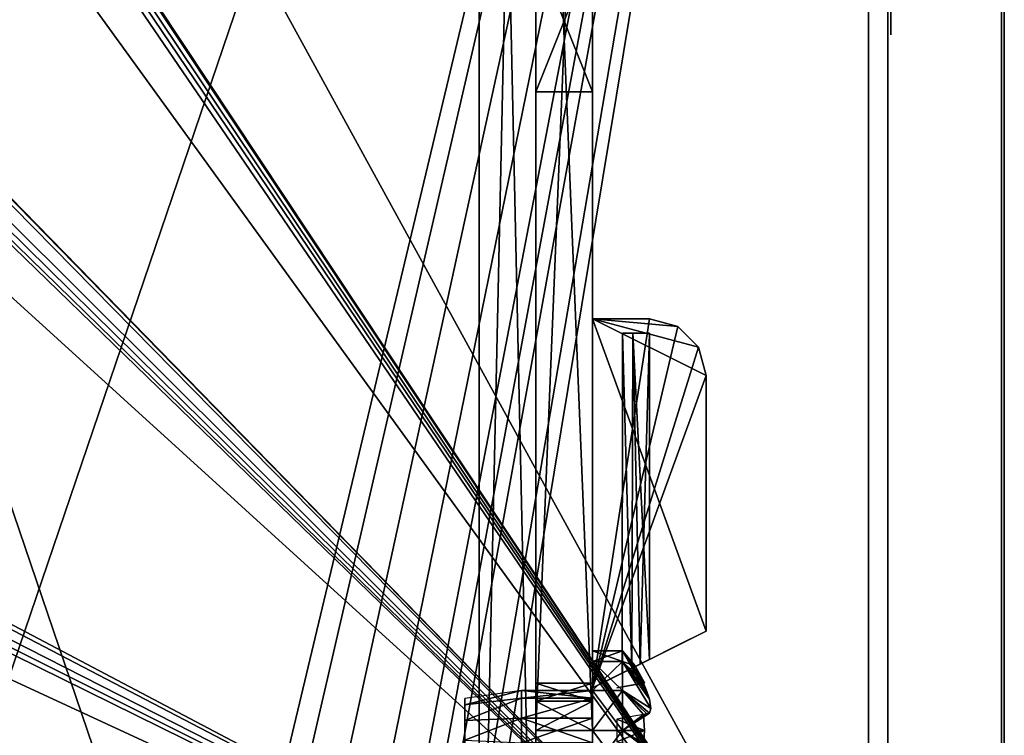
# Model space of a CAD drawing. Header units: millimetres. Extents: x -62 to 48, y -119 to 123.
# Tile 27 of 194: x 0 to 35, y 18 to 43. Entities that reach past the tile are written whole.
import ezdxf

# ---------------------------------------------------------------- set-up
doc = ezdxf.new("R2010")
doc.units = ezdxf.units.MM
doc.header["$LTSCALE"] = 52.148148
for name, color, linetype in [('100', 7, 'CONTINUOUS'), ('102', 7, 'CONTINUOUS'), ('358', 7, 'CONTINUOUS'), ('359', 7, 'CONTINUOUS'), ('360', 7, 'CONTINUOUS'), ('362', 7, 'CONTINUOUS'), ('363', 7, 'CONTINUOUS'), ('364', 7, 'CONTINUOUS'), ('365', 7, 'CONTINUOUS'), ('385', 7, 'CONTINUOUS'), ('386', 7, 'CONTINUOUS'), ('388', 7, 'CONTINUOUS'), ('389', 7, 'CONTINUOUS'), ('390', 7, 'CONTINUOUS'), ('391', 7, 'CONTINUOUS'), ('392', 7, 'CONTINUOUS'), ('393', 7, 'CONTINUOUS'), ('394', 7, 'CONTINUOUS'), ('397', 7, 'CONTINUOUS'), ('398', 7, 'CONTINUOUS'), ('399', 7, 'CONTINUOUS'), ('400', 7, 'CONTINUOUS'), ('401', 7, 'CONTINUOUS'), ('702', 7, 'CONTINUOUS'), ('703', 7, 'CONTINUOUS'), ('704', 7, 'CONTINUOUS'), ('705', 7, 'CONTINUOUS'), ('706', 7, 'CONTINUOUS'), ('707', 7, 'CONTINUOUS'), ('708', 7, 'CONTINUOUS'), ('709', 7, 'CONTINUOUS'), ('710', 7, 'CONTINUOUS'), ('711', 7, 'CONTINUOUS'), ('712', 7, 'CONTINUOUS'), ('89', 7, 'CONTINUOUS'), ('90', 7, 'CONTINUOUS'), ('91', 7, 'CONTINUOUS')]:
    doc.layers.add(name, color=color, linetype=linetype)

msp = doc.modelspace()

# ---------------------------------------------------------------- linework, layer by layer
at = {"layer": '100', "color": 7, "linetype": 'Continuous', "true_color": 0xf5f5f5}
for points in [[(29.88, 115.991, 28.728), (29.88, 5.81, 28.728), (-29.332, 113.923, 26.66), (29.88, 115.991, 28.728)], [(-29.332, 113.923, 26.66), (29.88, 5.81, 28.728), (-25.615, 89.43, 26.79), (-29.332, 113.923, 26.66)], [(-25.615, 89.43, 26.79), (29.88, 5.81, 28.728), (-25.449, 89.016, 26.796), (-25.615, 89.43, 26.79)], [(-25.449, 89.016, 26.796), (29.88, 5.81, 28.728), (-25.449, 88.336, 26.796), (-25.449, 89.016, 26.796)], [(-25.449, 88.336, 26.796), (29.88, 5.81, 28.728), (-25.613, 87.924, 26.79), (-25.449, 88.336, 26.796)], [(-25.613, 87.924, 26.79), (29.88, 5.81, 28.728), (-26.018, 87.737, 26.776), (-25.613, 87.924, 26.79)], [(-26.018, 87.737, 26.776), (29.88, 5.81, 28.728), (-29.332, 87.563, 26.66), (-26.018, 87.737, 26.776)], [(-29.332, 87.563, 26.66), (29.88, 5.81, 28.728), (-25.786, 62.859, 26.784), (-29.332, 87.563, 26.66)], [(-25.786, 62.859, 26.784), (29.88, 5.81, 28.728), (-25.555, 62.568, 26.792), (-25.786, 62.859, 26.784)], [(-25.555, 62.568, 26.792), (29.88, 5.81, 28.728), (-25.449, 62.08, 26.796), (-25.555, 62.568, 26.792)], [(-25.449, 62.08, 26.796), (29.88, 5.81, 28.728), (-25.449, 60.92, 26.796), (-25.449, 62.08, 26.796)], [(-25.449, 60.92, 26.796), (29.88, 5.81, 28.728), (-25.557, 60.427, 26.792), (-25.449, 60.92, 26.796)], [(-25.557, 60.427, 26.792), (29.88, 5.81, 28.728), (-25.785, 60.142, 26.784), (-25.557, 60.427, 26.792)], [(-26.018, 60.048, 26.776), (29.88, 5.81, 28.728), (-29.332, 59.683, 26.66), (-26.018, 60.048, 26.776)], [(-25.785, 60.142, 26.784), (29.88, 5.81, 28.728), (-26.018, 60.048, 26.776), (-25.785, 60.142, 26.784)], [(29.88, 5.81, 28.728), (-25.615, 35.078, 26.79), (-29.332, 59.683, 26.66), (29.88, 5.81, 28.728)], [(-25.449, 34.664, 26.796), (-25.615, 35.078, 26.79), (29.88, 5.81, 28.728), (-25.449, 34.664, 26.796)], [(-25.449, 33.984, 26.796), (-25.449, 34.664, 26.796), (29.88, 5.81, 28.728), (-25.449, 33.984, 26.796)], [(-25.613, 33.571, 26.79), (-25.449, 33.984, 26.796), (29.88, 5.81, 28.728), (-25.613, 33.571, 26.79)], [(-29.332, 33.211, 26.66), (-26.018, 33.384, 26.776), (29.88, 5.81, 28.728), (-29.332, 33.211, 26.66)], [(-26.018, 33.384, 26.776), (-25.613, 33.571, 26.79), (29.88, 5.81, 28.728), (-26.018, 33.384, 26.776)], [(-29.332, 8.964, 26.66), (-29.332, 33.211, 26.66), (29.88, 5.81, 28.728), (-29.332, 8.964, 26.66)]]:
    msp.add_3dface(points, dxfattribs=at)
at = {"layer": '102', "color": 7, "linetype": 'Continuous', "true_color": 0xf5f5f5}
for points in [[(-29.332, 35.437, -27.184), (-26.018, 35.263, -27.3), (29.88, 115.991, -29.252), (-29.332, 35.437, -27.184)], [(29.88, 115.991, -29.252), (-25.615, 33.57, -27.314), (-29.332, 8.964, -27.184), (29.88, 115.991, -29.252)], [(-26.018, 8.6, -27.3), (29.88, 115.991, -29.252), (-29.332, 8.964, -27.184), (-26.018, 8.6, -27.3)], [(-25.786, 60.141, -27.308), (-29.332, 35.437, -27.184), (29.88, 115.991, -29.252), (-25.786, 60.141, -27.308)], [(-26.018, 35.263, -27.3), (-25.613, 35.076, -27.314), (29.88, 115.991, -29.252), (-26.018, 35.263, -27.3)], [(-25.787, 8.507, -27.308), (29.88, 115.991, -29.252), (-26.018, 8.6, -27.3), (-25.787, 8.507, -27.308)], [(-25.561, 8.227, -27.316), (29.88, 115.991, -29.252), (-25.787, 8.507, -27.308), (-25.561, 8.227, -27.316)], [(-25.449, 33.984, -27.32), (-25.615, 33.57, -27.314), (29.88, 115.991, -29.252), (-25.449, 33.984, -27.32)], [(-25.613, 35.076, -27.314), (-25.449, 34.664, -27.32), (29.88, 115.991, -29.252), (-25.613, 35.076, -27.314)], [(-25.449, 7.742, -27.32), (29.88, 115.991, -29.252), (-25.561, 8.227, -27.316), (-25.449, 7.742, -27.32)], [(-25.449, 34.664, -27.32), (-25.449, 33.984, -27.32), (29.88, 115.991, -29.252), (-25.449, 34.664, -27.32)], [(29.88, 5.81, -29.252), (29.88, 115.991, -29.252), (-25.449, 7.742, -27.32), (29.88, 5.81, -29.252)]]:
    msp.add_3dface(points, dxfattribs=at)
at = {"layer": '358', "color": 250, "linetype": 'Continuous', "true_color": 0x1c1c1c}
for points in [[(34.569, 120.1, -31.362), (34.569, 120.1, 30.838), (34.569, 2.9, 30.838), (34.569, 120.1, -31.362)], [(34.569, 2.9, -31.362), (34.569, 120.1, -31.362), (34.569, 2.9, 30.838), (34.569, 2.9, -31.362)]]:
    msp.add_3dface(points, dxfattribs=at)
at = {"layer": '359', "color": 18, "linetype": 'Continuous', "true_color": 0x020200}
for points in [[(30.569, 2.9, -31.362), (30.569, 114.5, -25.762), (30.569, 120.1, -31.362), (30.569, 2.9, -31.362)], [(30.569, 114.5, 25.238), (30.569, 42.5, 25.238), (30.569, 120.1, 30.838), (30.569, 114.5, 25.238)], [(30.569, 42.5, 25.238), (30.569, 2.9, 30.838), (30.569, 120.1, 30.838), (30.569, 42.5, 25.238)], [(30.569, 42.5, -25.762), (30.569, 114.5, -25.762), (30.569, 2.9, -31.362), (30.569, 42.5, -25.762)], [(30.569, 42.5, 25.238), (30.569, 42.5, -25.762), (30.569, 2.9, -31.362), (30.569, 42.5, 25.238)], [(30.569, 2.9, 30.838), (30.569, 42.5, 25.238), (30.569, 2.9, -31.362), (30.569, 2.9, 30.838)]]:
    msp.add_3dface(points, dxfattribs=at)
at = {"layer": '360', "color": 250, "linetype": 'Continuous', "true_color": 0x1c1c1c}
for points in [[(30.669, 42.5, 25.238), (30.669, 114.5, 25.238), (30.669, 42.5, -25.762), (30.669, 42.5, 25.238)], [(30.669, 114.5, 25.238), (30.669, 114.5, -25.762), (30.669, 42.5, -25.762), (30.669, 114.5, 25.238)]]:
    msp.add_3dface(points, dxfattribs=at)
at = {"layer": '362', "color": 145, "linetype": 'Continuous', "true_color": 0x69879c}
for points in [[(16.169, 19.25, -12.762), (16.169, 94, 24.738), (16.169, 66.989, 0.473), (16.169, 19.25, -12.762)], [(16.169, 19.25, 12.238), (16.169, 94, 24.738), (16.169, 19.25, -12.762), (16.169, 19.25, 12.238)], [(16.169, 3, 24.738), (16.169, 94, 24.738), (16.169, 17.614, 13.427), (16.169, 3, 24.738)], [(16.169, 17.614, 13.427), (16.169, 94, 24.738), (16.169, 18.386, 13.427), (16.169, 17.614, 13.427)], [(16.169, 18.386, 13.427), (16.169, 94, 24.738), (16.169, 19.011, 12.973), (16.169, 18.386, 13.427)], [(16.169, 19.011, 12.973), (16.169, 94, 24.738), (16.169, 19.25, 12.238), (16.169, 19.011, 12.973)], [(16.169, 94, -25.262), (16.169, 3, -25.262), (16.169, 68.386, -1.451), (16.169, 94, -25.262)], [(16.169, 68.386, -1.451), (16.169, 3, -25.262), (16.169, 67.614, -1.451), (16.169, 68.386, -1.451)], [(16.169, 67.614, -1.451), (16.169, 3, -25.262), (16.169, 66.989, -0.996), (16.169, 67.614, -1.451)], [(16.169, 66.989, -0.996), (16.169, 3, -25.262), (16.169, 66.75, -0.262), (16.169, 66.989, -0.996)], [(16.169, 66.75, -0.262), (16.169, 19.25, -12.762), (16.169, 66.989, 0.473), (16.169, 66.75, -0.262)], [(16.169, 3, -25.262), (16.169, 19.011, -13.496), (16.169, 66.75, -0.262), (16.169, 3, -25.262)], [(16.169, 19.011, -13.496), (16.169, 19.25, -12.762), (16.169, 66.75, -0.262), (16.169, 19.011, -13.496)], [(16.169, 19.011, 11.504), (16.169, 19.25, 12.238), (16.169, 19.189, 0.125), (16.169, 19.011, 11.504)], [(16.169, 19.25, 12.238), (16.169, 19.25, -12.762), (16.169, 19.189, -0.648), (16.169, 19.25, 12.238)], [(16.169, 19.25, -12.762), (16.169, 19.011, -12.027), (16.169, 19.189, -0.648), (16.169, 19.25, -12.762)], [(16.169, 19.189, 0.125), (16.169, 19.25, 12.238), (16.169, 19.189, -0.648), (16.169, 19.189, 0.125)], [(16.169, 19.189, -0.648), (16.169, 19.011, -12.027), (16.169, 18.735, -1.273), (16.169, 19.189, -0.648)], [(16.169, 18.735, 0.75), (16.169, 19.011, 11.504), (16.169, 19.189, 0.125), (16.169, 18.735, 0.75)], [(16.169, 19.011, -13.496), (16.169, 3, -25.262), (16.169, 18.386, -13.951), (16.169, 19.011, -13.496)], [(16.169, 18.386, 11.049), (16.169, 19.011, 11.504), (16.169, 18.735, 0.75), (16.169, 18.386, 11.049)], [(16.169, 19.011, -12.027), (16.169, 18.386, -11.573), (16.169, 18.735, -1.273), (16.169, 19.011, -12.027)], [(16.169, 18.735, -1.273), (16.169, 18.386, -11.573), (16.169, 18, -1.512), (16.169, 18.735, -1.273)], [(16.169, 18, 0.988), (16.169, 18.386, 11.049), (16.169, 18.735, 0.75), (16.169, 18, 0.988)], [(16.169, 18.386, -13.951), (16.169, 3, -25.262), (16.169, 17.614, -13.951), (16.169, 18.386, -13.951)], [(16.169, 17.614, 11.049), (16.169, 18.386, 11.049), (16.169, 18, 0.988), (16.169, 17.614, 11.049)], [(16.169, 18.386, -11.573), (16.169, 17.614, -11.573), (16.169, 18, -1.512), (16.169, 18.386, -11.573)], [(16.169, 17.614, 11.049), (16.169, 18, 0.988), (16.169, 17.265, 0.75), (16.169, 17.614, 11.049)], [(16.169, 18, -1.512), (16.169, 17.614, -11.573), (16.169, 17.265, -1.273), (16.169, 18, -1.512)]]:
    msp.add_3dface(points, dxfattribs=at)
at = {"layer": '363', "color": 145, "linetype": 'Continuous', "true_color": 0x69879c}
for points in [[(18.169, 94, 24.738), (18.169, 3, 24.738), (18.169, 68.386, 0.927), (18.169, 94, 24.738)], [(18.169, 19.25, 12.238), (18.169, 94, -25.262), (18.169, 66.989, -0.996), (18.169, 19.25, 12.238)], [(18.169, 19.25, -12.762), (18.169, 94, -25.262), (18.169, 19.25, 12.238), (18.169, 19.25, -12.762)], [(18.169, 19.011, -13.496), (18.169, 94, -25.262), (18.169, 19.25, -12.762), (18.169, 19.011, -13.496)], [(18.169, 18.386, -13.951), (18.169, 94, -25.262), (18.169, 19.011, -13.496), (18.169, 18.386, -13.951)], [(18.169, 17.614, -13.951), (18.169, 94, -25.262), (18.169, 18.386, -13.951), (18.169, 17.614, -13.951)], [(18.169, 3, -25.262), (18.169, 94, -25.262), (18.169, 17.614, -13.951), (18.169, 3, -25.262)], [(18.169, 68.386, 0.927), (18.169, 3, 24.738), (18.169, 67.614, 0.927), (18.169, 68.386, 0.927)], [(18.169, 67.614, 0.927), (18.169, 3, 24.738), (18.169, 66.989, 0.473), (18.169, 67.614, 0.927)], [(18.169, 66.989, 0.473), (18.169, 3, 24.738), (18.169, 66.75, -0.262), (18.169, 66.989, 0.473)], [(18.169, 66.75, -0.262), (18.169, 19.25, 12.238), (18.169, 66.989, -0.996), (18.169, 66.75, -0.262)], [(18.169, 3, 24.738), (18.169, 19.011, 12.973), (18.169, 66.75, -0.262), (18.169, 3, 24.738)], [(18.169, 19.011, 12.973), (18.169, 19.25, 12.238), (18.169, 66.75, -0.262), (18.169, 19.011, 12.973)], [(18.169, 19.25, 12.238), (18.169, 19.011, 11.504), (18.169, 19.189, 0.125), (18.169, 19.25, 12.238)], [(18.169, 19.011, -12.027), (18.169, 19.25, -12.762), (18.169, 19.189, -0.648), (18.169, 19.011, -12.027)], [(18.169, 19.25, -12.762), (18.169, 19.25, 12.238), (18.169, 19.189, 0.125), (18.169, 19.25, -12.762)], [(18.169, 19.189, -0.648), (18.169, 19.25, -12.762), (18.169, 19.189, 0.125), (18.169, 19.189, -0.648)], [(18.169, 19.189, 0.125), (18.169, 19.011, 11.504), (18.169, 18.735, 0.75), (18.169, 19.189, 0.125)], [(18.169, 18.735, -1.273), (18.169, 19.011, -12.027), (18.169, 19.189, -0.648), (18.169, 18.735, -1.273)], [(18.169, 19.011, 12.973), (18.169, 3, 24.738), (18.169, 18.386, 13.427), (18.169, 19.011, 12.973)], [(18.169, 19.011, 11.504), (18.169, 18.386, 11.049), (18.169, 18.735, 0.75), (18.169, 19.011, 11.504)], [(18.169, 18.386, -11.573), (18.169, 19.011, -12.027), (18.169, 18.735, -1.273), (18.169, 18.386, -11.573)], [(18.169, 18, -1.512), (18.169, 18.386, -11.573), (18.169, 18.735, -1.273), (18.169, 18, -1.512)], [(18.169, 18.386, 11.049), (18.169, 18, 0.988), (18.169, 18.735, 0.75), (18.169, 18.386, 11.049)], [(18.169, 18.386, 13.427), (18.169, 3, 24.738), (18.169, 17.614, 13.427), (18.169, 18.386, 13.427)], [(18.169, 17.614, -11.573), (18.169, 18.386, -11.573), (18.169, 18, -1.512), (18.169, 17.614, -11.573)], [(18.169, 18.386, 11.049), (18.169, 17.614, 11.049), (18.169, 18, 0.988), (18.169, 18.386, 11.049)], [(18.169, 17.265, -1.273), (18.169, 17.614, -11.573), (18.169, 18, -1.512), (18.169, 17.265, -1.273)], [(18.169, 18, 0.988), (18.169, 17.614, 11.049), (18.169, 17.265, 0.75), (18.169, 18, 0.988)]]:
    msp.add_3dface(points, dxfattribs=at)
at = {"layer": '364', "color": 145, "linetype": 'Continuous', "true_color": 0x69879c}
for points in [[(16.169, 94, -25.262), (18.169, 94, -25.262), (18.169, 3, -25.262), (16.169, 94, -25.262)], [(16.169, 3, -25.262), (16.169, 94, -25.262), (18.169, 3, -25.262), (16.169, 3, -25.262)]]:
    msp.add_3dface(points, dxfattribs=at)
at = {"layer": '365', "color": 145, "linetype": 'Continuous', "true_color": 0x69879c}
for points in [[(16.169, 94, 24.738), (16.169, 3, 24.738), (18.169, 94, 24.738), (16.169, 94, 24.738)], [(16.169, 3, 24.738), (18.169, 3, 24.738), (18.169, 94, 24.738), (16.169, 3, 24.738)]]:
    msp.add_3dface(points, dxfattribs=at)
at = {"layer": '385', "color": 8, "linetype": 'Continuous'}
for points in [[(20.169, 18, -14.512), (20.169, 66.75, -25.262), (20.169, 19.029, -14.178), (20.169, 18, -14.512)], [(20.169, 18, -25.262), (20.169, 66.75, -25.262), (20.169, 18, -14.512), (20.169, 18, -25.262)], [(20.169, 66.75, 24.738), (20.169, 18, 24.738), (20.169, 66.75, 22.238), (20.169, 66.75, 24.738)], [(20.169, 66.75, -25.262), (20.169, 47.5, -20.412), (20.169, 19.029, -14.178), (20.169, 66.75, -25.262)], [(20.169, 18, 24.738), (20.169, 63.6, 19.888), (20.169, 66.75, 22.238), (20.169, 18, 24.738)], [(20.169, 59.9, 19.888), (20.169, 63.6, 19.888), (20.169, 18, 24.738), (20.169, 59.9, 19.888)], [(20.169, 50.65, 20.238), (20.169, 59.9, 19.888), (20.169, 18, 24.738), (20.169, 50.65, 20.238)], [(20.169, 47.85, 20.238), (20.169, 50.65, 20.238), (20.169, 18, 24.738), (20.169, 47.85, 20.238)], [(20.169, 47.5, 7.313), (20.169, 47.85, 16.738), (20.169, 18, 24.738), (20.169, 47.5, 7.313)], [(20.169, 47.85, 16.738), (20.169, 47.85, 20.238), (20.169, 18, 24.738), (20.169, 47.85, 16.738)], [(20.169, 19.664, -13.303), (20.169, 47.5, -20.412), (20.169, 19.664, -12.221), (20.169, 19.664, -13.303)], [(20.169, 19.029, -14.178), (20.169, 47.5, -20.412), (20.169, 19.664, -13.303), (20.169, 19.029, -14.178)], [(20.169, 40.5, -1.512), (20.169, 47.5, -20.412), (20.169, 45.5, -1.512), (20.169, 40.5, -1.512)], [(20.169, 39.765, -1.273), (20.169, 47.5, -20.412), (20.169, 40.5, -1.512), (20.169, 39.765, -1.273)], [(20.169, 39.311, -0.648), (20.169, 47.5, -20.412), (20.169, 39.765, -1.273), (20.169, 39.311, -0.648)], [(20.169, 46.235, 0.75), (20.169, 47.5, 4.664), (20.169, 18, 24.738), (20.169, 46.235, 0.75)], [(20.169, 47.5, 4.664), (20.169, 47.5, 7.313), (20.169, 18, 24.738), (20.169, 47.5, 4.664)], [(20.169, 32.5, 4.238), (20.169, 32.5, -4.762), (20.169, 47.5, -20.412), (20.169, 32.5, 4.238)], [(20.169, 47.5, -20.412), (20.169, 32.5, -4.762), (20.169, 19.664, -12.221), (20.169, 47.5, -20.412)], [(20.169, 32.5, 4.238), (20.169, 47.5, -20.412), (20.169, 39.311, -0.648), (20.169, 32.5, 4.238)], [(20.169, 45.5, 0.988), (20.169, 46.235, 0.75), (20.169, 18, 24.738), (20.169, 45.5, 0.988)], [(20.169, 40.5, 0.988), (20.169, 45.5, 0.988), (20.169, 18, 24.738), (20.169, 40.5, 0.988)], [(20.169, 39.765, 0.75), (20.169, 40.5, 0.988), (20.169, 18, 24.738), (20.169, 39.765, 0.75)], [(20.169, 39.311, 0.125), (20.169, 39.765, 0.75), (20.169, 18, 24.738), (20.169, 39.311, 0.125)], [(20.169, 39.311, -0.648), (20.169, 39.311, 0.125), (20.169, 18, 24.738), (20.169, 39.311, -0.648)], [(20.169, 32.5, 4.238), (20.169, 39.311, -0.648), (20.169, 18, 24.738), (20.169, 32.5, 4.238)], [(20.169, 19.5, 4.238), (20.169, 32.5, 4.238), (20.169, 19.664, 11.697), (20.169, 19.5, 4.238)], [(20.169, 32.5, -4.762), (20.169, 19.5, -4.762), (20.169, 19.664, -12.221), (20.169, 32.5, -4.762)], [(20.169, 32.5, 4.238), (20.169, 18, 24.738), (20.169, 19.664, 12.779), (20.169, 32.5, 4.238)], [(20.169, 19.664, 11.697), (20.169, 32.5, 4.238), (20.169, 19.664, 12.779), (20.169, 19.664, 11.697)], [(20.169, 19.029, -11.346), (20.169, 19.664, -12.221), (20.169, 19.029, 10.822), (20.169, 19.029, -11.346)], [(20.169, 19.664, 12.779), (20.169, 18, 24.738), (20.169, 19.029, 13.654), (20.169, 19.664, 12.779)], [(20.169, 19.029, 10.822), (20.169, 19.5, 4.238), (20.169, 19.664, 11.697), (20.169, 19.029, 10.822)], [(20.169, 19.664, -12.221), (20.169, 19.5, -4.762), (20.169, 19.029, 10.822), (20.169, 19.664, -12.221)], [(20.169, 19.5, -4.762), (20.169, 19.5, 4.238), (20.169, 19.029, 10.822), (20.169, 19.5, -4.762)], [(20.169, 18, 24.738), (20.169, 18, 13.988), (20.169, 19.029, 13.654), (20.169, 18, 24.738)], [(20.169, 18, 10.488), (20.169, 19.029, -11.346), (20.169, 19.029, 10.822), (20.169, 18, 10.488)], [(20.169, 18, -11.012), (20.169, 19.029, -11.346), (20.169, 18, 10.488), (20.169, 18, -11.012)]]:
    msp.add_3dface(points, dxfattribs=at)
at = {"layer": '386', "linetype": 'Continuous'}
for points in [[(18.169, 66.75, -25.262), (20.169, 18, -25.262), (18.169, 18, -25.262), (18.169, 66.75, -25.262)], [(20.169, 66.75, -25.262), (20.169, 18, -25.262), (18.169, 66.75, -25.262), (20.169, 66.75, -25.262)]]:
    msp.add_3dface(points, dxfattribs=at)
at = {"layer": '388', "linetype": 'Continuous'}
for points in [[(20.169, 18, 24.738), (20.169, 66.75, 24.738), (18.169, 18, 24.738), (20.169, 18, 24.738)], [(20.169, 66.75, 24.738), (18.169, 66.75, 24.738), (18.169, 18, 24.738), (20.169, 66.75, 24.738)]]:
    msp.add_3dface(points, dxfattribs=at)
at = {"layer": '389', "linetype": 'Continuous'}
for points in [[(20.169, 18, -11.012), (20.169, 18, 10.488), (18.169, 18, -11.012), (20.169, 18, -11.012)], [(18.169, 18, -25.262), (20.169, 18, -14.512), (18.169, 18, -14.512), (18.169, 18, -25.262)], [(20.169, 18, -25.262), (20.169, 18, -14.512), (18.169, 18, -25.262), (20.169, 18, -25.262)], [(20.169, 18, 24.738), (18.169, 18, 24.738), (18.169, 18, 13.988), (20.169, 18, 24.738)], [(20.169, 18, 13.988), (20.169, 18, 24.738), (18.169, 18, 13.988), (20.169, 18, 13.988)], [(20.169, 18, 10.488), (18.169, 18, 10.488), (18.169, 18, -11.012), (20.169, 18, 10.488)]]:
    msp.add_3dface(points, dxfattribs=at)
at = {"layer": '390', "linetype": 'Continuous'}
for points in [[(24.169, 30.5, 4.238), (24.169, 21.5, 4.238), (24.169, 30.5, -4.762), (24.169, 30.5, 4.238)], [(24.169, 30.5, -4.762), (24.169, 21.5, 4.238), (24.169, 21.5, -4.762), (24.169, 30.5, -4.762)]]:
    msp.add_3dface(points, dxfattribs=at)
at = {"layer": '391', "linetype": 'Continuous'}
for points in [[(20.169, 19.5, -4.762), (20.169, 32.5, -4.762), (24.169, 21.5, -4.762), (20.169, 19.5, -4.762)], [(20.169, 32.5, -4.762), (24.169, 30.5, -4.762), (24.169, 21.5, -4.762), (20.169, 32.5, -4.762)], [(24.169, 30.5, -4.762), (20.169, 32.5, -4.762), (23.901, 31.5, -4.762), (24.169, 30.5, -4.762)], [(23.901, 31.5, -4.762), (20.169, 32.5, -4.762), (23.169, 32.232, -4.762), (23.901, 31.5, -4.762)], [(23.169, 32.232, -4.762), (20.169, 32.5, -4.762), (22.169, 32.5, -4.762), (23.169, 32.232, -4.762)]]:
    msp.add_3dface(points, dxfattribs=at)
at = {"layer": '392', "linetype": 'Continuous'}
for points in [[(22.169, 32.5, 4.238), (20.169, 19.5, 4.238), (23.169, 32.232, 4.238), (22.169, 32.5, 4.238)], [(20.169, 32.5, 4.238), (20.169, 19.5, 4.238), (22.169, 32.5, 4.238), (20.169, 32.5, 4.238)], [(23.169, 32.232, 4.238), (20.169, 19.5, 4.238), (23.901, 31.5, 4.238), (23.169, 32.232, 4.238)], [(20.169, 19.5, 4.238), (24.169, 30.5, 4.238), (23.901, 31.5, 4.238), (20.169, 19.5, 4.238)], [(20.169, 19.5, 4.238), (24.169, 21.5, 4.238), (24.169, 30.5, 4.238), (20.169, 19.5, 4.238)]]:
    msp.add_3dface(points, dxfattribs=at)
at = {"layer": '393', "linetype": 'Continuous'}
for points in [[(23.169, 32.232, -4.762), (22.169, 32.5, -4.762), (23.169, 32.232, 4.238), (23.169, 32.232, -4.762)], [(22.169, 32.5, -4.762), (22.169, 32.5, 4.238), (23.169, 32.232, 4.238), (22.169, 32.5, -4.762)], [(23.901, 31.5, -4.762), (23.169, 32.232, -4.762), (23.901, 31.5, 4.238), (23.901, 31.5, -4.762)], [(23.169, 32.232, -4.762), (23.169, 32.232, 4.238), (23.901, 31.5, 4.238), (23.169, 32.232, -4.762)], [(24.169, 30.5, 4.238), (24.169, 30.5, -4.762), (23.901, 31.5, -4.762), (24.169, 30.5, 4.238)], [(24.169, 30.5, 4.238), (23.901, 31.5, -4.762), (23.901, 31.5, 4.238), (24.169, 30.5, 4.238)]]:
    msp.add_3dface(points, dxfattribs=at)
at = {"layer": '394', "linetype": 'Continuous'}
for points in [[(20.169, 19.5, -4.762), (24.169, 21.5, -4.762), (22.784, 20.807, -3.551), (20.169, 19.5, -4.762)], [(24.169, 21.5, 4.238), (20.169, 19.5, 4.238), (21.841, 20.336, 3.183), (24.169, 21.5, 4.238)], [(22.169, 20.5, 3.238), (24.169, 21.5, 4.238), (21.841, 20.336, 3.183), (22.169, 20.5, 3.238)], [(22.784, 20.807, -1.973), (24.169, 21.5, 4.238), (22.169, 20.5, -1.762), (22.784, 20.807, -1.973)], [(22.784, 20.807, 3.027), (24.169, 21.5, 4.238), (22.169, 20.5, 3.238), (22.784, 20.807, 3.027)], [(24.169, 21.5, 4.238), (23.126, 20.979, 1.948), (22.169, 20.5, -1.762), (24.169, 21.5, 4.238)], [(22.784, 20.807, -3.551), (24.169, 21.5, -4.762), (23.126, 20.979, -3.052), (22.784, 20.807, -3.551)], [(23.126, 20.979, -2.472), (24.169, 21.5, 4.238), (22.784, 20.807, -1.973), (23.126, 20.979, -2.472)], [(23.126, 20.979, 2.528), (24.169, 21.5, 4.238), (22.784, 20.807, 3.027), (23.126, 20.979, 2.528)], [(23.126, 20.979, -3.052), (24.169, 21.5, 4.238), (23.126, 20.979, -2.472), (23.126, 20.979, -3.052)], [(23.126, 20.979, 1.948), (24.169, 21.5, 4.238), (23.126, 20.979, 2.528), (23.126, 20.979, 1.948)], [(24.169, 21.5, -4.762), (24.169, 21.5, 4.238), (23.126, 20.979, -3.052), (24.169, 21.5, -4.762)], [(23.126, 20.979, 1.948), (22.784, 20.807, 1.449), (22.169, 20.5, -1.762), (23.126, 20.979, 1.948)], [(22.169, 20.5, -3.762), (20.169, 19.5, -4.762), (22.784, 20.807, -3.551), (22.169, 20.5, -3.762)], [(20.169, 19.5, -4.762), (22.169, 20.5, 1.238), (21.841, 20.336, 1.294), (20.169, 19.5, -4.762)], [(22.169, 20.5, 1.238), (20.169, 19.5, -4.762), (21.212, 20.021, -2.472), (22.169, 20.5, 1.238)], [(20.169, 19.5, -4.762), (22.169, 20.5, -3.762), (21.841, 20.336, -3.706), (20.169, 19.5, -4.762)], [(21.555, 20.193, -1.973), (22.169, 20.5, 1.238), (21.212, 20.021, -2.472), (21.555, 20.193, -1.973)], [(21.841, 20.336, -1.817), (22.169, 20.5, 1.238), (21.555, 20.193, -1.973), (21.841, 20.336, -1.817)], [(22.169, 20.5, -1.762), (22.169, 20.5, 1.238), (21.841, 20.336, -1.817), (22.169, 20.5, -1.762)], [(22.784, 20.807, 1.449), (22.169, 20.5, 1.238), (22.169, 20.5, -1.762), (22.784, 20.807, 1.449)], [(21.841, 20.336, 3.183), (20.169, 19.5, 4.238), (21.555, 20.193, 3.027), (21.841, 20.336, 3.183)], [(21.555, 20.193, 1.449), (20.169, 19.5, -4.762), (21.841, 20.336, 1.294), (21.555, 20.193, 1.449)], [(21.555, 20.193, -3.551), (20.169, 19.5, -4.762), (21.841, 20.336, -3.706), (21.555, 20.193, -3.551)], [(21.555, 20.193, 3.027), (20.169, 19.5, 4.238), (21.212, 20.021, 2.528), (21.555, 20.193, 3.027)], [(21.212, 20.021, 1.948), (20.169, 19.5, -4.762), (21.555, 20.193, 1.449), (21.212, 20.021, 1.948)], [(21.212, 20.021, -3.052), (20.169, 19.5, -4.762), (21.555, 20.193, -3.551), (21.212, 20.021, -3.052)], [(20.169, 19.5, 4.238), (20.169, 19.5, -4.762), (21.212, 20.021, 2.528), (20.169, 19.5, 4.238)], [(21.212, 20.021, 2.528), (20.169, 19.5, -4.762), (21.212, 20.021, 1.948), (21.212, 20.021, 2.528)], [(21.212, 20.021, -2.472), (20.169, 19.5, -4.762), (21.212, 20.021, -3.052), (21.212, 20.021, -2.472)]]:
    msp.add_3dface(points, dxfattribs=at)
at = {"layer": '397', "linetype": 'Continuous'}
for points in [[(20.169, 45.5, 0.988), (20.169, 40.5, 0.988), (18.169, 45.5, 0.988), (20.169, 45.5, 0.988)], [(18.169, 45.5, 0.988), (20.169, 40.5, 0.988), (18.169, 40.5, 0.988), (18.169, 45.5, 0.988)]]:
    msp.add_3dface(points, dxfattribs=at)
at = {"layer": '398', "linetype": 'Continuous'}
for points in [[(20.169, 40.5, -1.512), (20.169, 45.5, -1.512), (18.169, 40.5, -1.512), (20.169, 40.5, -1.512)], [(18.169, 40.5, -1.512), (20.169, 45.5, -1.512), (18.169, 45.5, -1.512), (18.169, 40.5, -1.512)]]:
    msp.add_3dface(points, dxfattribs=at)
at = {"layer": '399', "linetype": 'Continuous'}
for points in [[(21.555, 20.193, 3.027), (21.212, 20.021, 2.528), (21.218, 32, 2.547), (21.555, 20.193, 3.027)], [(21.212, 20.021, 2.528), (21.212, 20.021, 1.948), (21.218, 32, 2.547), (21.212, 20.021, 2.528)], [(21.212, 20.021, 1.948), (21.555, 20.193, 1.449), (21.218, 32, 1.929), (21.212, 20.021, 1.948)], [(21.218, 32, 2.547), (21.212, 20.021, 1.948), (21.218, 32, 1.929), (21.218, 32, 2.547)], [(21.581, 32, 3.047), (21.555, 20.193, 3.027), (21.218, 32, 2.547), (21.581, 32, 3.047)], [(21.218, 32, 1.929), (21.555, 20.193, 1.449), (21.581, 32, 1.429), (21.218, 32, 1.929)], [(21.841, 20.336, 3.183), (21.555, 20.193, 3.027), (21.581, 32, 3.047), (21.841, 20.336, 3.183)], [(21.555, 20.193, 1.449), (21.841, 20.336, 1.294), (21.581, 32, 1.429), (21.555, 20.193, 1.449)], [(22.169, 32, 3.238), (21.841, 20.336, 3.183), (21.581, 32, 3.047), (22.169, 32, 3.238)], [(21.581, 32, 1.429), (22.169, 20.5, 1.238), (22.169, 32, 1.238), (21.581, 32, 1.429)], [(21.841, 20.336, 1.294), (22.169, 20.5, 1.238), (21.581, 32, 1.429), (21.841, 20.336, 1.294)], [(22.169, 20.5, 3.238), (21.841, 20.336, 3.183), (22.169, 32, 3.238), (22.169, 20.5, 3.238)]]:
    msp.add_3dface(points, dxfattribs=at)
at = {"layer": '400', "linetype": 'Continuous'}
for points in [[(21.555, 20.193, -1.973), (21.212, 20.021, -2.472), (21.218, 32, -2.453), (21.555, 20.193, -1.973)], [(21.212, 20.021, -2.472), (21.212, 20.021, -3.052), (21.218, 32, -2.453), (21.212, 20.021, -2.472)], [(21.212, 20.021, -3.052), (21.555, 20.193, -3.551), (21.218, 32, -3.071), (21.212, 20.021, -3.052)], [(21.218, 32, -2.453), (21.212, 20.021, -3.052), (21.218, 32, -3.071), (21.218, 32, -2.453)], [(21.581, 32, -1.953), (21.555, 20.193, -1.973), (21.218, 32, -2.453), (21.581, 32, -1.953)], [(21.218, 32, -3.071), (21.555, 20.193, -3.551), (21.581, 32, -3.571), (21.218, 32, -3.071)], [(21.841, 20.336, -1.817), (21.555, 20.193, -1.973), (21.581, 32, -1.953), (21.841, 20.336, -1.817)], [(21.555, 20.193, -3.551), (21.841, 20.336, -3.706), (21.581, 32, -3.571), (21.555, 20.193, -3.551)], [(21.581, 32, -3.571), (22.169, 20.5, -3.762), (22.169, 32, -3.762), (21.581, 32, -3.571)], [(22.169, 32, -1.762), (21.841, 20.336, -1.817), (21.581, 32, -1.953), (22.169, 32, -1.762)], [(21.841, 20.336, -3.706), (22.169, 20.5, -3.762), (21.581, 32, -3.571), (21.841, 20.336, -3.706)], [(22.169, 20.5, -1.762), (21.841, 20.336, -1.817), (22.169, 32, -1.762), (22.169, 20.5, -1.762)]]:
    msp.add_3dface(points, dxfattribs=at)
at = {"layer": '401', "linetype": 'Continuous'}
for points in [[(20.169, 19.664, -12.221), (20.169, 19.029, -11.346), (18.169, 19.664, -12.221), (20.169, 19.664, -12.221)], [(18.169, 19.664, -13.303), (20.169, 19.664, -12.221), (18.169, 19.664, -12.221), (18.169, 19.664, -13.303)], [(18.169, 19.029, -14.178), (20.169, 19.664, -13.303), (18.169, 19.664, -13.303), (18.169, 19.029, -14.178)], [(20.169, 19.664, -13.303), (20.169, 19.664, -12.221), (18.169, 19.664, -13.303), (20.169, 19.664, -13.303)], [(18.169, 19.664, -12.221), (20.169, 19.029, -11.346), (18.169, 19.029, -11.346), (18.169, 19.664, -12.221)], [(20.169, 19.029, -14.178), (20.169, 19.664, -13.303), (18.169, 19.029, -14.178), (20.169, 19.029, -14.178)], [(20.169, 19.029, -11.346), (20.169, 18, -11.012), (18.169, 19.029, -11.346), (20.169, 19.029, -11.346)], [(18.169, 18, -14.512), (20.169, 19.029, -14.178), (18.169, 19.029, -14.178), (18.169, 18, -14.512)], [(20.169, 18, -11.012), (18.169, 18, -11.012), (18.169, 19.029, -11.346), (20.169, 18, -11.012)], [(20.169, 18, -14.512), (20.169, 19.029, -14.178), (18.169, 18, -14.512), (20.169, 18, -14.512)]]:
    msp.add_3dface(points, dxfattribs=at)
at = {"layer": '702', "color": 253, "linetype": 'Continuous', "true_color": 0x999999}
for points in [[(15.669, 16.881, 12.238), (15.669, 19.119, 12.238), (15.669, 18.905, 11.581), (15.669, 16.881, 12.238)], [(15.669, 17.095, 12.896), (15.669, 19.119, 12.238), (15.669, 16.881, 12.238), (15.669, 17.095, 12.896)], [(15.669, 18.905, 12.896), (15.669, 19.119, 12.238), (15.669, 17.095, 12.896), (15.669, 18.905, 12.896)], [(15.669, 18.346, 11.174), (15.669, 17.095, 11.581), (15.669, 18.905, 11.581), (15.669, 18.346, 11.174)], [(15.669, 17.095, 11.581), (15.669, 16.881, 12.238), (15.669, 18.905, 11.581), (15.669, 17.095, 11.581)], [(15.669, 17.654, 13.302), (15.669, 18.905, 12.896), (15.669, 17.095, 12.896), (15.669, 17.654, 13.302)], [(15.669, 18.346, 13.302), (15.669, 18.905, 12.896), (15.669, 17.654, 13.302), (15.669, 18.346, 13.302)], [(15.669, 17.654, 11.174), (15.669, 17.095, 11.581), (15.669, 18.346, 11.174), (15.669, 17.654, 11.174)]]:
    msp.add_3dface(points, dxfattribs=at)
at = {"layer": '703', "color": 253, "linetype": 'Continuous', "true_color": 0x999999}
for points in [[(20.169, 19.133, 11.415), (17.669, 19.4, 12.238), (20.169, 19.4, 12.238), (20.169, 19.133, 11.415)], [(17.669, 19.133, 11.416), (17.669, 19.4, 12.238), (20.169, 19.133, 11.415), (17.669, 19.133, 11.416)], [(20.169, 18.433, 10.907), (17.669, 18.433, 10.907), (20.169, 19.133, 11.415), (20.169, 18.433, 10.907)], [(17.669, 18.433, 10.907), (17.669, 19.133, 11.416), (20.169, 19.133, 11.415), (17.669, 18.433, 10.907)], [(20.169, 17.567, 10.907), (17.669, 18.433, 10.907), (20.169, 18.433, 10.907), (20.169, 17.567, 10.907)], [(17.669, 17.567, 10.907), (17.669, 18.433, 10.907), (20.169, 17.567, 10.907), (17.669, 17.567, 10.907)]]:
    msp.add_3dface(points, dxfattribs=at)
at = {"layer": '704', "color": 253, "linetype": 'Continuous', "true_color": 0x999999}
for points in [[(20.169, 19.4, 12.238), (17.669, 19.133, 13.061), (20.169, 19.133, 13.061), (20.169, 19.4, 12.238)], [(20.169, 19.4, 12.238), (17.669, 19.4, 12.238), (17.669, 19.133, 13.061), (20.169, 19.4, 12.238)], [(20.169, 19.133, 13.061), (17.669, 18.433, 13.57), (20.169, 18.433, 13.57), (20.169, 19.133, 13.061)], [(17.669, 19.133, 13.061), (17.669, 18.433, 13.57), (20.169, 19.133, 13.061), (17.669, 19.133, 13.061)], [(20.169, 18.433, 13.57), (17.669, 17.567, 13.57), (20.169, 17.567, 13.57), (20.169, 18.433, 13.57)], [(17.669, 18.433, 13.57), (17.669, 17.567, 13.57), (20.169, 18.433, 13.57), (17.669, 18.433, 13.57)]]:
    msp.add_3dface(points, dxfattribs=at)
at = {"layer": '705', "color": 253, "linetype": 'Continuous', "true_color": 0x999999}
for points in [[(20.169, 20.8, 12.238), (20.169, 20.425, 13.638), (21.226, 20.8, 12.238), (20.169, 20.8, 12.238)], [(21.226, 20.8, 12.238), (20.169, 20.425, 13.638), (21.226, 20.425, 13.638), (21.226, 20.8, 12.238)], [(20.169, 20.425, 13.638), (20.169, 19.4, 14.663), (21.226, 20.425, 13.638), (20.169, 20.425, 13.638)], [(21.226, 20.425, 13.638), (20.169, 19.4, 14.663), (21.226, 19.4, 14.663), (21.226, 20.425, 13.638)], [(20.169, 19.4, 14.663), (20.169, 18, 15.038), (21.226, 19.4, 14.663), (20.169, 19.4, 14.663)], [(21.226, 19.4, 14.663), (20.169, 18, 15.038), (21.226, 18, 15.038), (21.226, 19.4, 14.663)], [(21.226, 18, 15.038), (20.169, 16.6, 14.663), (21.226, 16.6, 14.663), (21.226, 18, 15.038)], [(20.169, 18, 15.038), (20.169, 16.6, 14.663), (21.226, 18, 15.038), (20.169, 18, 15.038)]]:
    msp.add_3dface(points, dxfattribs=at)
at = {"layer": '706', "color": 253, "linetype": 'Continuous', "true_color": 0x999999}
for points in [[(21.226, 20.8, 12.238), (21.226, 20.425, 13.638), (21.663, 20.27, 12.238), (21.226, 20.8, 12.238)], [(21.226, 20.425, 13.638), (21.226, 19.4, 14.663), (22.224, 18.767, 12.983), (21.226, 20.425, 13.638)], [(21.663, 20.27, 12.238), (21.226, 20.425, 13.638), (22.002, 19.673, 12.238), (21.663, 20.27, 12.238)], [(22.002, 19.673, 12.238), (21.226, 20.425, 13.638), (21.992, 19.672, 12.523), (22.002, 19.673, 12.238)], [(21.992, 19.672, 12.523), (21.226, 20.425, 13.638), (21.961, 19.666, 12.804), (21.992, 19.672, 12.523)], [(21.961, 19.666, 12.804), (21.226, 20.425, 13.638), (22.083, 19.365, 12.826), (21.961, 19.666, 12.804)], [(22.169, 19.095, 12.841), (21.226, 20.425, 13.638), (22.224, 18.767, 12.983), (22.169, 19.095, 12.841)], [(22.083, 19.365, 12.826), (21.226, 20.425, 13.638), (22.169, 19.095, 12.841), (22.083, 19.365, 12.826)], [(21.226, 19.4, 14.663), (21.226, 18, 15.038), (22.169, 18.603, 13.333), (21.226, 19.4, 14.663)], [(21.226, 19.4, 14.663), (22.169, 18.603, 13.333), (22.224, 18.767, 12.983), (21.226, 19.4, 14.663)], [(22.169, 18.603, 13.333), (21.226, 18, 15.038), (22.083, 18.588, 13.604), (22.169, 18.603, 13.333)], [(22.083, 18.588, 13.604), (21.226, 18, 15.038), (21.961, 18.566, 13.904), (22.083, 18.588, 13.604)], [(21.961, 18.566, 13.904), (21.226, 18, 15.038), (22.002, 18, 13.912), (21.961, 18.566, 13.904)], [(22.002, 18, 13.912), (21.226, 18, 15.038), (21.961, 17.434, 13.904), (22.002, 18, 13.912)], [(21.226, 18, 15.038), (21.226, 16.6, 14.663), (21.961, 17.434, 13.904), (21.226, 18, 15.038)]]:
    msp.add_3dface(points, dxfattribs=at)
at = {"layer": '707', "color": 253, "linetype": 'Continuous', "true_color": 0x999999}
for points in [[(20.169, 18.433, 13.57), (20.169, 20.425, 13.638), (20.169, 20.8, 12.238), (20.169, 18.433, 13.57)], [(20.169, 19.133, 13.061), (20.169, 18.433, 13.57), (20.169, 20.8, 12.238), (20.169, 19.133, 13.061)], [(20.169, 19.4, 12.238), (20.169, 20.8, 12.238), (20.169, 20.425, 10.838), (20.169, 19.4, 12.238)], [(20.169, 19.4, 12.238), (20.169, 19.133, 13.061), (20.169, 20.8, 12.238), (20.169, 19.4, 12.238)], [(20.169, 15.575, 10.838), (20.169, 17.567, 10.907), (20.169, 20.425, 10.838), (20.169, 15.575, 10.838)], [(20.169, 18.433, 10.907), (20.169, 19.133, 11.415), (20.169, 20.425, 10.838), (20.169, 18.433, 10.907)], [(20.169, 17.567, 10.907), (20.169, 18.433, 10.907), (20.169, 20.425, 10.838), (20.169, 17.567, 10.907)], [(20.169, 19.4, 9.813), (20.169, 15.575, 10.838), (20.169, 20.425, 10.838), (20.169, 19.4, 9.813)], [(20.169, 16.6, 14.663), (20.169, 19.4, 14.663), (20.169, 20.425, 13.638), (20.169, 16.6, 14.663)], [(20.169, 15.575, 13.638), (20.169, 16.6, 14.663), (20.169, 20.425, 13.638), (20.169, 15.575, 13.638)], [(20.169, 18.433, 13.57), (20.169, 15.575, 13.638), (20.169, 20.425, 13.638), (20.169, 18.433, 13.57)], [(20.169, 19.133, 11.415), (20.169, 19.4, 12.238), (20.169, 20.425, 10.838), (20.169, 19.133, 11.415)], [(20.169, 16.6, 9.813), (20.169, 15.575, 10.838), (20.169, 19.4, 9.813), (20.169, 16.6, 9.813)], [(20.169, 18, 9.438), (20.169, 16.6, 9.813), (20.169, 19.4, 9.813), (20.169, 18, 9.438)], [(20.169, 16.6, 14.663), (20.169, 18, 15.038), (20.169, 19.4, 14.663), (20.169, 16.6, 14.663)], [(20.169, 18.433, 13.57), (20.169, 17.567, 13.57), (20.169, 15.575, 13.638), (20.169, 18.433, 13.57)]]:
    msp.add_3dface(points, dxfattribs=at)
at = {"layer": '708', "color": 253, "linetype": 'Continuous', "true_color": 0x999999}
for points in [[(20.169, 20.8, 12.238), (21.226, 20.8, 12.238), (21.226, 20.425, 10.838), (20.169, 20.8, 12.238)], [(20.169, 20.425, 10.838), (20.169, 20.8, 12.238), (21.226, 20.425, 10.838), (20.169, 20.425, 10.838)], [(20.169, 19.4, 9.813), (20.169, 20.425, 10.838), (21.226, 19.4, 9.813), (20.169, 19.4, 9.813)], [(21.226, 19.4, 9.813), (20.169, 20.425, 10.838), (21.226, 20.425, 10.838), (21.226, 19.4, 9.813)], [(20.169, 18, 9.438), (20.169, 19.4, 9.813), (21.226, 18, 9.438), (20.169, 18, 9.438)], [(21.226, 18, 9.438), (20.169, 19.4, 9.813), (21.226, 19.4, 9.813), (21.226, 18, 9.438)], [(21.226, 16.6, 9.813), (20.169, 18, 9.438), (21.226, 18, 9.438), (21.226, 16.6, 9.813)], [(20.169, 16.6, 9.813), (20.169, 18, 9.438), (21.226, 16.6, 9.813), (20.169, 16.6, 9.813)]]:
    msp.add_3dface(points, dxfattribs=at)
at = {"layer": '709', "color": 253, "linetype": 'Continuous', "true_color": 0x999999}
for points in [[(21.226, 20.8, 12.238), (21.663, 20.27, 12.238), (21.992, 19.672, 11.954), (21.226, 20.8, 12.238)], [(22.169, 19.095, 11.636), (21.226, 20.8, 12.238), (22.083, 19.365, 11.651), (22.169, 19.095, 11.636)], [(21.226, 20.425, 10.838), (21.226, 20.8, 12.238), (22.169, 19.095, 11.636), (21.226, 20.425, 10.838)], [(22.083, 19.365, 11.651), (21.226, 20.8, 12.238), (21.961, 19.666, 11.672), (22.083, 19.365, 11.651)], [(21.961, 19.666, 11.672), (21.226, 20.8, 12.238), (21.992, 19.672, 11.954), (21.961, 19.666, 11.672)], [(21.226, 19.4, 9.813), (21.226, 20.425, 10.838), (22.224, 18.766, 11.493), (21.226, 19.4, 9.813)], [(21.226, 20.425, 10.838), (22.169, 19.095, 11.636), (22.224, 18.766, 11.493), (21.226, 20.425, 10.838)], [(21.663, 20.27, 12.238), (22.002, 19.673, 12.238), (21.992, 19.672, 11.954), (21.663, 20.27, 12.238)], [(22.169, 18.603, 11.143), (21.226, 19.4, 9.813), (22.224, 18.766, 11.493), (22.169, 18.603, 11.143)], [(21.961, 18.566, 10.572), (21.226, 19.4, 9.813), (22.083, 18.588, 10.873), (21.961, 18.566, 10.572)], [(21.226, 18, 9.438), (21.226, 19.4, 9.813), (21.961, 18.566, 10.572), (21.226, 18, 9.438)], [(22.083, 18.588, 10.873), (21.226, 19.4, 9.813), (22.169, 18.603, 11.143), (22.083, 18.588, 10.873)], [(22.002, 18, 10.565), (21.226, 18, 9.438), (21.961, 18.566, 10.572), (22.002, 18, 10.565)], [(22.169, 17.397, 11.143), (21.226, 18, 9.438), (22.083, 17.412, 10.873), (22.169, 17.397, 11.143)], [(22.083, 17.412, 10.873), (21.226, 18, 9.438), (21.961, 17.434, 10.572), (22.083, 17.412, 10.873)], [(21.961, 17.434, 10.572), (21.226, 18, 9.438), (22.002, 18, 10.565), (21.961, 17.434, 10.572)], [(21.226, 16.6, 9.813), (21.226, 18, 9.438), (22.169, 17.397, 11.143), (21.226, 16.6, 9.813)]]:
    msp.add_3dface(points, dxfattribs=at)
at = {"layer": '710', "color": 253, "linetype": 'Continuous', "true_color": 0x999999}
for points in [[(22.002, 18, 10.565), (21.961, 18.566, 10.572), (21.019, 18.4, 10.738), (22.002, 18, 10.565)], [(21.019, 17.6, 10.738), (22.002, 18, 10.565), (21.019, 18.4, 10.738), (21.019, 17.6, 10.738)], [(21.961, 17.434, 10.572), (22.002, 18, 10.565), (21.019, 17.6, 10.738), (21.961, 17.434, 10.572)]]:
    msp.add_3dface(points, dxfattribs=at)
at = {"layer": '711', "color": 253, "linetype": 'Continuous', "true_color": 0x999999}
for points in [[(22.002, 19.673, 12.238), (21.992, 19.672, 12.523), (21.019, 19.5, 11.838), (22.002, 19.673, 12.238)], [(21.992, 19.672, 11.954), (22.002, 19.673, 12.238), (21.019, 19.5, 11.838), (21.992, 19.672, 11.954)], [(21.961, 19.666, 11.672), (21.992, 19.672, 11.954), (21.019, 19.5, 11.838), (21.961, 19.666, 11.672)], [(21.992, 19.672, 12.523), (21.961, 19.666, 12.804), (21.019, 19.5, 12.638), (21.992, 19.672, 12.523)], [(21.019, 19.5, 11.838), (21.992, 19.672, 12.523), (21.019, 19.5, 12.638), (21.019, 19.5, 11.838)]]:
    msp.add_3dface(points, dxfattribs=at)
at = {"layer": '712', "color": 253, "linetype": 'Continuous', "true_color": 0x999999}
for points in [[(15.669, 19.119, 12.238), (15.669, 18.905, 12.896), (17.669, 19.4, 12.238), (15.669, 19.119, 12.238)], [(17.669, 19.4, 12.238), (15.669, 18.905, 12.896), (17.669, 19.133, 13.061), (17.669, 19.4, 12.238)], [(15.669, 18.905, 12.896), (15.669, 18.346, 13.302), (17.669, 19.133, 13.061), (15.669, 18.905, 12.896)], [(15.669, 18.346, 13.302), (17.669, 18.433, 13.57), (17.669, 19.133, 13.061), (15.669, 18.346, 13.302)], [(15.669, 18.346, 13.302), (15.669, 17.654, 13.302), (17.669, 18.433, 13.57), (15.669, 18.346, 13.302)], [(15.669, 17.654, 13.302), (17.669, 17.567, 13.57), (17.669, 18.433, 13.57), (15.669, 17.654, 13.302)]]:
    msp.add_3dface(points, dxfattribs=at)
at = {"layer": '89', "color": 7, "linetype": 'Continuous', "true_color": 0xf5f5f5}
for points in [[(34.669, 123, 33.738), (-33.331, -77, 33.738), (-3.011, -34.875, 33.738), (34.669, 123, 33.738)], [(34.669, 123, 33.738), (-33.331, 123, 33.738), (-33.331, -77, 33.738), (34.669, 123, 33.738)], [(-1.456, -33.319, 33.738), (34.669, 123, 33.738), (-3.011, -34.875, 33.738), (-1.456, -33.319, 33.738)], [(0.669, -32.75, 33.738), (34.669, 123, 33.738), (-1.456, -33.319, 33.738), (0.669, -32.75, 33.738)], [(2.794, -33.319, 33.738), (34.669, 123, 33.738), (0.669, -32.75, 33.738), (2.794, -33.319, 33.738)], [(4.35, -54.875, 33.738), (34.669, 123, 33.738), (2.794, -53.319, 33.738), (4.35, -54.875, 33.738)], [(4.35, -34.875, 33.738), (34.669, 123, 33.738), (2.794, -33.319, 33.738), (4.35, -34.875, 33.738)], [(34.669, 123, 33.738), (4.919, -37, 33.738), (2.794, -53.319, 33.738), (34.669, 123, 33.738)], [(4.919, -57, 33.738), (34.669, 123, 33.738), (4.35, -54.875, 33.738), (4.919, -57, 33.738)], [(4.919, -37, 33.738), (34.669, 123, 33.738), (4.35, -34.875, 33.738), (4.919, -37, 33.738)], [(34.669, -77, 33.738), (34.669, 123, 33.738), (4.919, -57, 33.738), (34.669, -77, 33.738)]]:
    msp.add_3dface(points, dxfattribs=at)
at = {"layer": '90', "color": 7, "linetype": 'Continuous', "true_color": 0xf5f5f5}
for points in [[(34.669, -77, -34.262), (34.669, 123, -34.262), (34.669, 2.3, -32.262), (34.669, -77, -34.262)], [(34.669, 2.3, -32.262), (34.669, 123, -34.262), (34.669, 120.7, -32.262), (34.669, 2.3, -32.262)], [(34.669, 123, 33.738), (34.669, -77, 33.738), (34.669, 120.7, 31.738), (34.669, 123, 33.738)], [(34.669, 120.7, 31.738), (34.669, -77, 33.738), (34.669, 2.3, 31.738), (34.669, 120.7, 31.738)]]:
    msp.add_3dface(points, dxfattribs=at)
at = {"layer": '91', "color": 7, "linetype": 'Continuous', "true_color": 0xf5f5f5}
for points in [[(-1.456, -33.319, -34.262), (-33.331, 123, -34.262), (0.669, -32.75, -34.262), (-1.456, -33.319, -34.262)], [(0.669, -32.75, -34.262), (-33.331, 123, -34.262), (2.794, -33.319, -34.262), (0.669, -32.75, -34.262)], [(2.794, -33.319, -34.262), (-33.331, 123, -34.262), (4.35, -34.875, -34.262), (2.794, -33.319, -34.262)], [(-33.331, 123, -34.262), (34.669, 123, -34.262), (34.669, -77, -34.262), (-33.331, 123, -34.262)], [(-33.331, 123, -34.262), (34.669, -77, -34.262), (4.35, -34.875, -34.262), (-33.331, 123, -34.262)]]:
    msp.add_3dface(points, dxfattribs=at)

doc.saveas('drawing.dxf')
